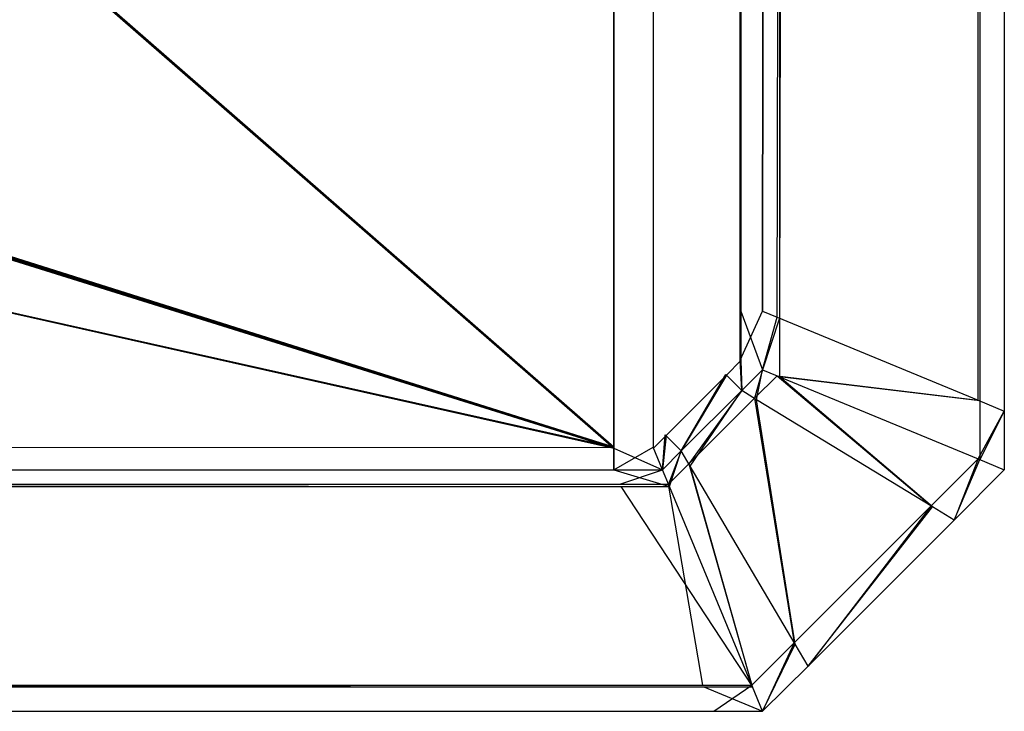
# Model space of a CAD drawing. Extents: x 0 to 1.6, y -0.5 to 0.
# Tile 156 of 192: x 1.59593 to 1.6, y -0.501 to -0.49814. Entities that reach past the tile are written whole.
import ezdxf

# ---------------------------------------------------------------- set-up
doc = ezdxf.new("R2010")
doc.units = 0
doc.layers.add('L65_ABDECKPL_0___REPLACEMTFOREM', color=7, linetype='CONTINUOUS')

msp = doc.modelspace()

# ---------------------------------------------------------------- linework, layer by layer
at = {"layer": 'L65_ABDECKPL_0___REPLACEMTFOREM', "color": 39}
for points, invisible_edges in [([(1.026951, -0.00115, 0.602707), (1.598384, -0.49991, 0.602707), (1.027011, -0.00109, 0.602707), (1.026951, -0.00115, 0.602707)], 10), ([(1.598384, -0.499907, 0.590697), (1.026953, -0.001153, 0.590697), (1.027012, -0.001093, 0.590697), (1.598384, -0.499907, 0.590697)], 10), ([(1.027011, -0.00109, 0.602707), (1.598384, -0.49991, 0.602707), (1.027235, -0.00109, 0.602707), (1.027011, -0.00109, 0.602707)], 13), ([(1.598384, -0.499907, 0.590697), (1.027012, -0.001093, 0.590697), (1.027235, -0.001093, 0.590697), (1.598384, -0.499907, 0.590697)], 13), ([(1.027235, -0.00109, 0.602707), (1.598384, -0.49991, 0.602707), (1.598335, -0.00109, 0.602707), (1.027235, -0.00109, 0.602707)], 10), ([(1.598384, -0.499907, 0.590697), (1.027235, -0.001093, 0.590697), (1.598335, -0.001093, 0.590697), (1.598384, -0.499907, 0.590697)], 10), ([(1.598335, -0.00109, 0.602707), (1.598384, -0.49991, 0.602707), (1.598548, -0.00109, 0.602707), (1.598335, -0.00109, 0.602707)], 13), ([(1.598384, -0.499907, 0.590697), (1.598335, -0.001093, 0.590697), (1.598547, -0.001093, 0.590697), (1.598384, -0.499907, 0.590697)], 13), ([(1.598548, -0.00109, 0.602707), (1.598384, -0.49991, 0.602707), (1.598548, -0.49991, 0.602707), (1.598548, -0.00109, 0.602707)], 10), ([(1.598384, -0.499907, 0.590697), (1.598547, -0.001093, 0.590697), (1.598547, -0.499907, 0.590697), (1.598384, -0.499907, 0.590697)], 14), ([(1.598547, -0.499907, 0.590697), (1.598547, -0.001093, 0.590697), (1.598597, -0.499856, 0.590697), (1.598547, -0.499907, 0.590697)], 15), ([(1.598597, -0.499856, 0.590697), (1.598547, -0.001093, 0.590697), (1.598628, -0.001174, 0.590697), (1.598597, -0.499856, 0.590697)], 15), ([(1.598548, -0.00109, 0.602707), (1.598548, -0.49991, 0.602707), (1.5986, -0.499858, 0.602707), (1.598548, -0.00109, 0.602707)], 15), ([(1.598548, -0.00109, 0.602707), (1.5986, -0.499858, 0.602707), (1.59863, -0.001172, 0.602707), (1.598548, -0.00109, 0.602707)], 15), ([(1.026705, -0.001396, 0.602707), (1.598384, -0.49991, 0.602707), (1.026951, -0.00115, 0.602707), (1.026705, -0.001396, 0.602707)], 13), ([(1.598384, -0.499907, 0.590697), (1.026708, -0.001398, 0.590697), (1.026953, -0.001153, 0.590697), (1.598384, -0.499907, 0.590697)], 13), ([(1.598597, -0.499856, 0.590697), (1.598628, -0.001174, 0.590697), (1.598848, -0.499606, 0.590697), (1.598597, -0.499856, 0.590697)], 15), ([(1.59863, -0.001172, 0.602707), (1.5986, -0.499858, 0.602707), (1.59885, -0.499608, 0.602707), (1.59863, -0.001172, 0.602707)], 15), ([(1.598848, -0.499606, 0.590697), (1.598628, -0.001174, 0.590697), (1.598839, -0.001385, 0.590697), (1.598848, -0.499606, 0.590697)], 15), ([(1.59863, -0.001172, 0.602707), (1.59885, -0.499608, 0.602707), (1.598841, -0.001383, 0.602707), (1.59863, -0.001172, 0.602707)], 15), ([(1.6, -0.001294, 0.601706), (1.599892, -0.499712, 0.601814), (1.6, -0.499757, 0.601706), (1.6, -0.001294, 0.601706)], 13), ([(1.599892, -0.499712, 0.601814), (1.6, -0.001294, 0.601706), (1.599892, -0.001339, 0.601814), (1.599892, -0.499712, 0.601814)], 14), ([(1.599899, -0.499715, 0.591597), (1.6, -0.001294, 0.591698), (1.6, -0.499757, 0.591698), (1.599899, -0.499715, 0.591597)], 13), ([(1.6, -0.001294, 0.591698), (1.599899, -0.499715, 0.591597), (1.599899, -0.001336, 0.591597), (1.6, -0.001294, 0.591698)], 14), ([(1.6, -0.499757, 0.601527), (1.6, -0.001294, 0.601706), (1.6, -0.499757, 0.601706), (1.6, -0.499757, 0.601527)], 13), ([(1.6, -0.001294, 0.601706), (1.6, -0.499757, 0.601527), (1.6, -0.001294, 0.601527), (1.6, -0.001294, 0.601706)], 14), ([(1.6, -0.499757, 0.591836), (1.6, -0.001294, 0.601527), (1.6, -0.499757, 0.601527), (1.6, -0.499757, 0.591836)], 13), ([(1.6, -0.001294, 0.601527), (1.6, -0.499757, 0.591836), (1.6, -0.001294, 0.591836), (1.6, -0.001294, 0.601527)], 14), ([(1.6, -0.499757, 0.591698), (1.6, -0.001294, 0.591836), (1.6, -0.499757, 0.591836), (1.6, -0.499757, 0.591698)], 13), ([(1.6, -0.001294, 0.591836), (1.6, -0.499757, 0.591698), (1.6, -0.001294, 0.591698), (1.6, -0.001294, 0.591836)], 14), ([(1.599892, -0.001339, 0.601814), (1.59906, -0.499368, 0.602647), (1.599892, -0.499712, 0.601814), (1.599892, -0.001339, 0.601814)], 13), ([(1.59906, -0.499368, 0.602647), (1.599892, -0.001339, 0.601814), (1.59906, -0.001683, 0.602647), (1.59906, -0.499368, 0.602647)], 14), ([(1.59907, -0.499373, 0.590767), (1.599899, -0.001336, 0.591597), (1.599899, -0.499715, 0.591597), (1.59907, -0.499373, 0.590767)], 13), ([(1.599899, -0.001336, 0.591597), (1.59907, -0.499373, 0.590767), (1.59907, -0.001679, 0.590767), (1.599899, -0.001336, 0.591597)], 14), ([(1.598848, -0.499606, 0.590697), (1.598839, -0.001385, 0.590697), (1.598907, -0.001453, 0.590697), (1.598848, -0.499606, 0.590697)], 15), ([(1.598841, -0.001383, 0.602707), (1.59885, -0.499608, 0.602707), (1.59891, -0.001452, 0.602707), (1.598841, -0.001383, 0.602707)], 15), ([(1.02665, -0.001452, 0.602707), (1.598384, -0.49991, 0.602707), (1.026705, -0.001396, 0.602707), (1.02665, -0.001452, 0.602707)], 10), ([(1.598384, -0.499907, 0.590697), (1.026653, -0.319184, 0.590697), (1.026708, -0.001398, 0.590697), (1.598384, -0.499907, 0.590697)], 10), ([(1.02665, -0.001682, 0.602707), (1.598384, -0.49991, 0.602707), (1.02665, -0.001452, 0.602707), (1.02665, -0.001682, 0.602707)], 13), ([(1.598848, -0.499606, 0.590697), (1.598907, -0.001453, 0.590697), (1.598907, -0.499547, 0.590697), (1.598848, -0.499606, 0.590697)], 15), ([(1.59891, -0.001452, 0.602707), (1.59885, -0.499608, 0.602707), (1.59891, -0.499548, 0.602707), (1.59891, -0.001452, 0.602707)], 15), ([(1.598907, -0.499547, 0.590697), (1.598907, -0.001453, 0.590697), (1.598907, -0.001708, 0.590697), (1.598907, -0.499547, 0.590697)], 15), ([(1.59891, -0.001452, 0.602707), (1.59891, -0.499548, 0.602707), (1.59891, -0.499343, 0.602707), (1.59891, -0.001452, 0.602707)], 12), ([(1.59891, -0.001452, 0.602707), (1.59891, -0.499343, 0.602707), (1.59891, -0.001708, 0.602707), (1.59891, -0.001452, 0.602707)], 14), ([(1.02665, -0.318933, 0.602707), (1.598384, -0.49991, 0.602707), (1.02665, -0.001682, 0.602707), (1.02665, -0.318933, 0.602707)], 10), ([(1.598907, -0.499547, 0.590697), (1.598907, -0.001708, 0.590697), (1.598907, -0.499343, 0.590697), (1.598907, -0.499547, 0.590697)], 14), ([(1.599, -0.001708, 0.590697), (1.598907, -0.499343, 0.590697), (1.598907, -0.001708, 0.590697), (1.599, -0.001708, 0.590697)], 13), ([(1.598907, -0.499343, 0.590697), (1.599, -0.001708, 0.590697), (1.599, -0.499343, 0.590697), (1.598907, -0.499343, 0.590697)], 14), ([(1.599, -0.499343, 0.602707), (1.59891, -0.001708, 0.602707), (1.59891, -0.499343, 0.602707), (1.599, -0.499343, 0.602707)], 13), ([(1.59891, -0.001708, 0.602707), (1.599, -0.499343, 0.602707), (1.599, -0.001708, 0.602707), (1.59891, -0.001708, 0.602707)], 14), ([(1.599, -0.499343, 0.590697), (1.59907, -0.001679, 0.590767), (1.59907, -0.499373, 0.590767), (1.599, -0.499343, 0.590697)], 13), ([(1.59907, -0.001679, 0.590767), (1.599, -0.499343, 0.590697), (1.599, -0.001708, 0.590697), (1.59907, -0.001679, 0.590767)], 14), ([(1.59906, -0.001683, 0.602647), (1.599, -0.499343, 0.602707), (1.59906, -0.499368, 0.602647), (1.59906, -0.001683, 0.602647)], 13), ([(1.599, -0.499343, 0.602707), (1.59906, -0.001683, 0.602647), (1.599, -0.001708, 0.602707), (1.599, -0.499343, 0.602707)], 14), ([(1.02665, -0.319183, 0.602707), (1.598384, -0.49991, 0.602707), (1.02665, -0.318933, 0.602707), (1.02665, -0.319183, 0.602707)], 13), ([(1.026461, -0.319372, 0.602707), (1.598384, -0.49991, 0.602707), (1.02665, -0.319183, 0.602707), (1.026461, -0.319372, 0.602707)], 10), ([(1.598384, -0.499907, 0.590697), (1.026463, -0.319374, 0.590697), (1.026653, -0.319184, 0.590697), (1.598384, -0.499907, 0.590697)], 13), ([(1.025201, -0.320631, 0.602707), (1.598384, -0.49991, 0.602707), (1.026461, -0.319372, 0.602707), (1.025201, -0.320631, 0.602707)], 13), ([(1.598384, -0.499907, 0.590697), (1.025203, -0.320634, 0.590697), (1.026463, -0.319374, 0.590697), (1.598384, -0.499907, 0.590697)], 10), ([(1.025011, -0.320821, 0.602707), (1.598384, -0.49991, 0.602707), (1.025201, -0.320631, 0.602707), (1.025011, -0.320821, 0.602707)], 10), ([(1.598384, -0.499907, 0.590697), (1.025012, -0.320824, 0.590697), (1.025203, -0.320634, 0.590697), (1.598384, -0.499907, 0.590697)], 13), ([(1.598384, -0.49991, 0.602707), (0.8, -0.320821, 0.602707), (0.8, -0.49991, 0.602707), (1.598384, -0.49991, 0.602707)], 13), ([(0.8, -0.320821, 0.602707), (1.598384, -0.49991, 0.602707), (1.024808, -0.320821, 0.602707), (0.8, -0.320821, 0.602707)], 10), ([(0.8, -0.320824, 0.590697), (1.598384, -0.499907, 0.590697), (0.8, -0.499907, 0.590697), (0.8, -0.320824, 0.590697)], 10), ([(1.598384, -0.499907, 0.590697), (0.8, -0.320824, 0.590697), (1.024808, -0.320824, 0.590697), (1.598384, -0.499907, 0.590697)], 13), ([(1.024808, -0.320821, 0.602707), (1.598384, -0.49991, 0.602707), (1.025011, -0.320821, 0.602707), (1.024808, -0.320821, 0.602707)], 13), ([(1.598384, -0.499907, 0.590697), (1.024808, -0.320824, 0.590697), (1.025012, -0.320824, 0.590697), (1.598384, -0.499907, 0.590697)], 10), ([(1.599, -0.499343, 0.590697), (1.598907, -0.499547, 0.590697), (1.598907, -0.499343, 0.590697), (1.599, -0.499343, 0.590697)], 13), ([(1.598907, -0.499547, 0.590697), (1.599, -0.499343, 0.590697), (1.599, -0.499586, 0.590697), (1.598907, -0.499547, 0.590697)], 14), ([(1.599, -0.499586, 0.602707), (1.59891, -0.499343, 0.602707), (1.59891, -0.499548, 0.602707), (1.599, -0.499586, 0.602707)], 13), ([(1.59891, -0.499343, 0.602707), (1.599, -0.499586, 0.602707), (1.599, -0.499343, 0.602707), (1.59891, -0.499343, 0.602707)], 14), ([(1.599, -0.499586, 0.602707), (1.59906, -0.499368, 0.602647), (1.599, -0.499343, 0.602707), (1.599, -0.499586, 0.602707)], 14), ([(1.59907, -0.499373, 0.590767), (1.599, -0.499586, 0.590697), (1.599, -0.499343, 0.590697), (1.59907, -0.499373, 0.590767)], 14), ([(1.59906, -0.499368, 0.602647), (1.599, -0.499586, 0.602707), (1.59906, -0.499611, 0.602647), (1.59906, -0.499368, 0.602647)], 13), ([(1.599, -0.499586, 0.590697), (1.59907, -0.499373, 0.590767), (1.59907, -0.499615, 0.590767), (1.599, -0.499586, 0.590697)], 13), ([(1.59906, -0.499611, 0.602647), (1.599892, -0.499712, 0.601814), (1.59906, -0.499368, 0.602647), (1.59906, -0.499611, 0.602647)], 14), ([(1.599899, -0.499715, 0.591597), (1.59907, -0.499615, 0.590767), (1.59907, -0.499373, 0.590767), (1.599899, -0.499715, 0.591597)], 14), ([(1.598907, -0.499547, 0.590697), (1.598914, -0.499672, 0.590697), (1.598848, -0.499606, 0.590697), (1.598907, -0.499547, 0.590697)], 13), ([(1.598914, -0.499672, 0.602707), (1.59891, -0.499548, 0.602707), (1.59885, -0.499608, 0.602707), (1.598914, -0.499672, 0.602707)], 13), ([(1.598914, -0.499672, 0.590697), (1.598907, -0.499547, 0.590697), (1.599, -0.499586, 0.590697), (1.598914, -0.499672, 0.590697)], 14), ([(1.59891, -0.499548, 0.602707), (1.598914, -0.499672, 0.602707), (1.599, -0.499586, 0.602707), (1.59891, -0.499548, 0.602707)], 14), ([(1.598966, -0.499704, 0.602647), (1.599, -0.499586, 0.602707), (1.598914, -0.499672, 0.602707), (1.598966, -0.499704, 0.602647)], 13), ([(1.599, -0.499586, 0.590697), (1.598975, -0.49971, 0.590767), (1.598914, -0.499672, 0.590697), (1.599, -0.499586, 0.590697)], 13), ([(1.599, -0.499586, 0.602707), (1.598966, -0.499704, 0.602647), (1.59906, -0.499611, 0.602647), (1.599, -0.499586, 0.602707)], 14), ([(1.598975, -0.49971, 0.590767), (1.599, -0.499586, 0.590697), (1.59907, -0.499615, 0.590767), (1.598975, -0.49971, 0.590767)], 14), ([(1.598848, -0.499606, 0.590697), (1.598663, -0.499922, 0.590697), (1.598597, -0.499856, 0.590697), (1.598848, -0.499606, 0.590697)], 13), ([(1.598663, -0.499922, 0.602707), (1.59885, -0.499608, 0.602707), (1.5986, -0.499858, 0.602707), (1.598663, -0.499922, 0.602707)], 13), ([(1.598663, -0.499922, 0.590697), (1.598848, -0.499606, 0.590697), (1.598914, -0.499672, 0.590697), (1.598663, -0.499922, 0.590697)], 14), ([(1.59885, -0.499608, 0.602707), (1.598663, -0.499922, 0.602707), (1.598914, -0.499672, 0.602707), (1.59885, -0.499608, 0.602707)], 14), ([(1.599697, -0.50015, 0.601814), (1.59906, -0.499611, 0.602647), (1.598966, -0.499704, 0.602647), (1.599697, -0.50015, 0.601814)], 13), ([(1.59907, -0.499615, 0.590767), (1.599703, -0.500154, 0.591597), (1.598975, -0.49971, 0.590767), (1.59907, -0.499615, 0.590767)], 13), ([(1.599892, -0.499712, 0.601814), (1.59906, -0.499611, 0.602647), (1.599892, -0.499955, 0.601814), (1.599892, -0.499712, 0.601814)], 13), ([(1.59906, -0.499611, 0.602647), (1.599697, -0.50015, 0.601814), (1.599892, -0.499955, 0.601814), (1.59906, -0.499611, 0.602647)], 14), ([(1.599703, -0.500154, 0.591597), (1.59907, -0.499615, 0.590767), (1.599899, -0.499958, 0.591597), (1.599703, -0.500154, 0.591597)], 14), ([(1.59907, -0.499615, 0.590767), (1.599899, -0.499715, 0.591597), (1.599899, -0.499958, 0.591597), (1.59907, -0.499615, 0.590767)], 13), ([(1.598695, -0.499976, 0.602647), (1.598914, -0.499672, 0.602707), (1.598663, -0.499922, 0.602707), (1.598695, -0.499976, 0.602647)], 13), ([(1.598914, -0.499672, 0.590697), (1.5987, -0.499985, 0.590767), (1.598663, -0.499922, 0.590697), (1.598914, -0.499672, 0.590697)], 13), ([(1.598914, -0.499672, 0.602707), (1.598695, -0.499976, 0.602647), (1.598966, -0.499704, 0.602647), (1.598914, -0.499672, 0.602707)], 14), ([(1.5987, -0.499985, 0.590767), (1.598914, -0.499672, 0.590697), (1.598975, -0.49971, 0.590767), (1.5987, -0.499985, 0.590767)], 14), ([(1.599131, -0.500716, 0.601814), (1.598966, -0.499704, 0.602647), (1.598695, -0.499976, 0.602647), (1.599131, -0.500716, 0.601814)], 13), ([(1.598975, -0.49971, 0.590767), (1.599135, -0.500722, 0.591597), (1.5987, -0.499985, 0.590767), (1.598975, -0.49971, 0.590767)], 13), ([(1.598966, -0.499704, 0.602647), (1.599131, -0.500716, 0.601814), (1.599697, -0.50015, 0.601814), (1.598966, -0.499704, 0.602647)], 14), ([(1.599135, -0.500722, 0.591597), (1.598975, -0.49971, 0.590767), (1.599703, -0.500154, 0.591597), (1.599135, -0.500722, 0.591597)], 14), ([(1.599892, -0.499955, 0.601814), (1.6, -0.499757, 0.601706), (1.599892, -0.499712, 0.601814), (1.599892, -0.499955, 0.601814)], 14), ([(1.6, -0.499757, 0.591698), (1.599899, -0.499958, 0.591597), (1.599899, -0.499715, 0.591597), (1.6, -0.499757, 0.591698)], 14), ([(1.6, -0.499757, 0.601706), (1.599892, -0.499955, 0.601814), (1.6, -0.5, 0.601706), (1.6, -0.499757, 0.601706)], 13), ([(1.599899, -0.499958, 0.591597), (1.6, -0.499757, 0.591698), (1.6, -0.5, 0.591698), (1.599899, -0.499958, 0.591597)], 13), ([(1.6, -0.5, 0.601527), (1.6, -0.499757, 0.601706), (1.6, -0.5, 0.601706), (1.6, -0.5, 0.601527)], 13), ([(1.6, -0.499757, 0.601706), (1.6, -0.5, 0.601527), (1.6, -0.499757, 0.601527), (1.6, -0.499757, 0.601706)], 14), ([(1.6, -0.5, 0.591836), (1.6, -0.499757, 0.601527), (1.6, -0.5, 0.601527), (1.6, -0.5, 0.591836)], 13), ([(1.6, -0.499757, 0.601527), (1.6, -0.5, 0.591836), (1.6, -0.499757, 0.591836), (1.6, -0.499757, 0.601527)], 14), ([(1.6, -0.5, 0.591698), (1.6, -0.499757, 0.591836), (1.6, -0.5, 0.591836), (1.6, -0.5, 0.591698)], 13), ([(1.6, -0.499757, 0.591836), (1.6, -0.5, 0.591698), (1.6, -0.499757, 0.591698), (1.6, -0.499757, 0.591836)], 14), ([(1.598597, -0.499856, 0.590697), (1.598586, -0.5, 0.590697), (1.598547, -0.499907, 0.590697), (1.598597, -0.499856, 0.590697)], 13), ([(1.598586, -0.5, 0.602707), (1.5986, -0.499858, 0.602707), (1.598548, -0.49991, 0.602707), (1.598586, -0.5, 0.602707)], 13), ([(1.598586, -0.5, 0.590697), (1.598597, -0.499856, 0.590697), (1.598663, -0.499922, 0.590697), (1.598586, -0.5, 0.590697)], 14), ([(1.5986, -0.499858, 0.602707), (1.598586, -0.5, 0.602707), (1.598663, -0.499922, 0.602707), (1.5986, -0.499858, 0.602707)], 14), ([(1.598384, -0.499907, 0.590697), (0.8, -0.5, 0.590697), (0.8, -0.499907, 0.590697), (1.598384, -0.499907, 0.590697)], 13), ([(0.8, -0.5, 0.590697), (1.598384, -0.499907, 0.590697), (1.598384, -0.5, 0.590697), (0.8, -0.5, 0.590697)], 14), ([(1.598384, -0.5, 0.602707), (0.8, -0.49991, 0.602707), (0.8, -0.5, 0.602707), (1.598384, -0.5, 0.602707)], 13), ([(0.8, -0.49991, 0.602707), (1.598384, -0.5, 0.602707), (1.598384, -0.49991, 0.602707), (0.8, -0.49991, 0.602707)], 14), ([(1.598547, -0.499907, 0.590697), (1.598384, -0.5, 0.590697), (1.598384, -0.499907, 0.590697), (1.598547, -0.499907, 0.590697)], 13), ([(1.598384, -0.5, 0.590697), (1.598547, -0.499907, 0.590697), (1.598586, -0.5, 0.590697), (1.598384, -0.5, 0.590697)], 14), ([(1.598586, -0.5, 0.602707), (1.598384, -0.49991, 0.602707), (1.598384, -0.5, 0.602707), (1.598586, -0.5, 0.602707)], 13), ([(1.598384, -0.49991, 0.602707), (1.598586, -0.5, 0.602707), (1.598548, -0.49991, 0.602707), (1.598384, -0.49991, 0.602707)], 14), ([(1.598611, -0.50006, 0.602647), (1.598663, -0.499922, 0.602707), (1.598586, -0.5, 0.602707), (1.598611, -0.50006, 0.602647)], 13), ([(1.598663, -0.499922, 0.590697), (1.598615, -0.50007, 0.590767), (1.598586, -0.5, 0.590697), (1.598663, -0.499922, 0.590697)], 13), ([(1.598663, -0.499922, 0.602707), (1.598611, -0.50006, 0.602647), (1.598695, -0.499976, 0.602647), (1.598663, -0.499922, 0.602707)], 14), ([(1.598615, -0.50007, 0.590767), (1.598663, -0.499922, 0.590697), (1.5987, -0.499985, 0.590767), (1.598615, -0.50007, 0.590767)], 14), ([(1.599792, -0.500208, 0.601706), (1.599892, -0.499955, 0.601814), (1.599697, -0.50015, 0.601814), (1.599792, -0.500208, 0.601706)], 13), ([(1.599899, -0.499958, 0.591597), (1.599792, -0.500208, 0.591698), (1.599703, -0.500154, 0.591597), (1.599899, -0.499958, 0.591597)], 13), ([(1.599892, -0.499955, 0.601814), (1.599792, -0.500208, 0.601706), (1.6, -0.5, 0.601706), (1.599892, -0.499955, 0.601814)], 14), ([(1.599792, -0.500208, 0.591698), (1.599899, -0.499958, 0.591597), (1.6, -0.5, 0.591698), (1.599792, -0.500208, 0.591698)], 14), ([(1.598384, -0.5, 0.602707), (0.8, -0.50006, 0.602647), (1.598409, -0.50006, 0.602647), (1.598384, -0.5, 0.602707)], 13), ([(0.8, -0.50006, 0.602647), (1.598384, -0.5, 0.602707), (0.8, -0.5, 0.602707), (0.8, -0.50006, 0.602647)], 14), ([(1.598413, -0.50007, 0.590767), (0.8, -0.5, 0.590697), (1.598384, -0.5, 0.590697), (1.598413, -0.50007, 0.590767)], 13), ([(0.8, -0.5, 0.590697), (1.598413, -0.50007, 0.590767), (0.8, -0.50007, 0.590767), (0.8, -0.5, 0.590697)], 14), ([(1.598409, -0.50006, 0.602647), (1.598586, -0.5, 0.602707), (1.598384, -0.5, 0.602707), (1.598409, -0.50006, 0.602647)], 14), ([(1.598615, -0.50007, 0.590767), (1.598384, -0.5, 0.590697), (1.598586, -0.5, 0.590697), (1.598615, -0.50007, 0.590767)], 13), ([(1.598384, -0.5, 0.590697), (1.598615, -0.50007, 0.590767), (1.598413, -0.50007, 0.590767), (1.598384, -0.5, 0.590697)], 14), ([(1.598586, -0.5, 0.602707), (1.598409, -0.50006, 0.602647), (1.598611, -0.50006, 0.602647), (1.598586, -0.5, 0.602707)], 13), ([(1.598955, -0.500892, 0.601814), (1.598695, -0.499976, 0.602647), (1.598611, -0.50006, 0.602647), (1.598955, -0.500892, 0.601814)], 13), ([(1.5987, -0.499985, 0.590767), (1.598958, -0.500899, 0.591597), (1.598615, -0.50007, 0.590767), (1.5987, -0.499985, 0.590767)], 13), ([(1.598695, -0.499976, 0.602647), (1.598955, -0.500892, 0.601814), (1.599131, -0.500716, 0.601814), (1.598695, -0.499976, 0.602647)], 14), ([(1.598958, -0.500899, 0.591597), (1.5987, -0.499985, 0.590767), (1.599135, -0.500722, 0.591597), (1.598958, -0.500899, 0.591597)], 14), ([(1.599792, -0.500208, 0.601527), (1.6, -0.5, 0.601706), (1.599792, -0.500208, 0.601706), (1.599792, -0.500208, 0.601527)], 13), ([(1.6, -0.5, 0.601706), (1.599792, -0.500208, 0.601527), (1.6, -0.5, 0.601527), (1.6, -0.5, 0.601706)], 14), ([(1.599792, -0.500208, 0.591836), (1.6, -0.5, 0.601527), (1.599792, -0.500208, 0.601527), (1.599792, -0.500208, 0.591836)], 13), ([(1.6, -0.5, 0.601527), (1.599792, -0.500208, 0.591836), (1.6, -0.5, 0.591836), (1.6, -0.5, 0.601527)], 14), ([(1.599792, -0.500208, 0.591698), (1.6, -0.5, 0.591836), (1.599792, -0.500208, 0.591836), (1.599792, -0.500208, 0.591698)], 13), ([(1.6, -0.5, 0.591836), (1.599792, -0.500208, 0.591698), (1.6, -0.5, 0.591698), (1.6, -0.5, 0.591836)], 14), ([(1.598409, -0.50006, 0.602647), (0.8, -0.500892, 0.601814), (1.598753, -0.500892, 0.601814), (1.598409, -0.50006, 0.602647)], 13), ([(0.8, -0.500892, 0.601814), (1.598409, -0.50006, 0.602647), (0.8, -0.50006, 0.602647), (0.8, -0.500892, 0.601814)], 14), ([(1.598756, -0.500899, 0.591597), (0.8, -0.50007, 0.590767), (1.598413, -0.50007, 0.590767), (1.598756, -0.500899, 0.591597)], 13), ([(0.8, -0.50007, 0.590767), (1.598756, -0.500899, 0.591597), (0.8, -0.500899, 0.591597), (0.8, -0.50007, 0.590767)], 14), ([(1.598753, -0.500892, 0.601814), (1.598611, -0.50006, 0.602647), (1.598409, -0.50006, 0.602647), (1.598753, -0.500892, 0.601814)], 14), ([(1.598958, -0.500899, 0.591597), (1.598413, -0.50007, 0.590767), (1.598615, -0.50007, 0.590767), (1.598958, -0.500899, 0.591597)], 13), ([(1.598413, -0.50007, 0.590767), (1.598958, -0.500899, 0.591597), (1.598756, -0.500899, 0.591597), (1.598413, -0.50007, 0.590767)], 14), ([(1.598611, -0.50006, 0.602647), (1.598753, -0.500892, 0.601814), (1.598955, -0.500892, 0.601814), (1.598611, -0.50006, 0.602647)], 13), ([(1.599188, -0.500813, 0.601706), (1.599697, -0.50015, 0.601814), (1.599131, -0.500716, 0.601814), (1.599188, -0.500813, 0.601706)], 13), ([(1.599703, -0.500154, 0.591597), (1.599188, -0.500813, 0.591698), (1.599135, -0.500722, 0.591597), (1.599703, -0.500154, 0.591597)], 13), ([(1.599697, -0.50015, 0.601814), (1.599188, -0.500813, 0.601706), (1.599792, -0.500208, 0.601706), (1.599697, -0.50015, 0.601814)], 14), ([(1.599188, -0.500813, 0.591698), (1.599703, -0.500154, 0.591597), (1.599792, -0.500208, 0.591698), (1.599188, -0.500813, 0.591698)], 14), ([(1.599188, -0.500813, 0.601527), (1.599792, -0.500208, 0.601706), (1.599188, -0.500813, 0.601706), (1.599188, -0.500813, 0.601527)], 13), ([(1.599792, -0.500208, 0.601706), (1.599188, -0.500813, 0.601527), (1.599792, -0.500208, 0.601527), (1.599792, -0.500208, 0.601706)], 14), ([(1.599188, -0.500813, 0.591836), (1.599792, -0.500208, 0.601527), (1.599188, -0.500813, 0.601527), (1.599188, -0.500813, 0.591836)], 13), ([(1.599792, -0.500208, 0.601527), (1.599188, -0.500813, 0.591836), (1.599792, -0.500208, 0.591836), (1.599792, -0.500208, 0.601527)], 14), ([(1.599188, -0.500813, 0.591698), (1.599792, -0.500208, 0.591836), (1.599188, -0.500813, 0.591836), (1.599188, -0.500813, 0.591698)], 13), ([(1.599792, -0.500208, 0.591836), (1.599188, -0.500813, 0.591698), (1.599792, -0.500208, 0.591698), (1.599792, -0.500208, 0.591836)], 14), ([(1.599, -0.501, 0.601706), (1.599131, -0.500716, 0.601814), (1.598955, -0.500892, 0.601814), (1.599, -0.501, 0.601706)], 13), ([(1.599135, -0.500722, 0.591597), (1.599, -0.501, 0.591698), (1.598958, -0.500899, 0.591597), (1.599135, -0.500722, 0.591597)], 13), ([(1.599131, -0.500716, 0.601814), (1.599, -0.501, 0.601706), (1.599188, -0.500813, 0.601706), (1.599131, -0.500716, 0.601814)], 14), ([(1.599, -0.501, 0.591698), (1.599135, -0.500722, 0.591597), (1.599188, -0.500813, 0.591698), (1.599, -0.501, 0.591698)], 14), ([(1.599, -0.501, 0.601527), (1.599188, -0.500813, 0.601706), (1.599, -0.501, 0.601706), (1.599, -0.501, 0.601527)], 13), ([(1.599188, -0.500813, 0.601706), (1.599, -0.501, 0.601527), (1.599188, -0.500813, 0.601527), (1.599188, -0.500813, 0.601706)], 14), ([(1.599, -0.501, 0.591836), (1.599188, -0.500813, 0.601527), (1.599, -0.501, 0.601527), (1.599, -0.501, 0.591836)], 13), ([(1.599188, -0.500813, 0.601527), (1.599, -0.501, 0.591836), (1.599188, -0.500813, 0.591836), (1.599188, -0.500813, 0.601527)], 14), ([(1.599, -0.501, 0.591698), (1.599188, -0.500813, 0.591836), (1.599, -0.501, 0.591836), (1.599, -0.501, 0.591698)], 13), ([(1.599188, -0.500813, 0.591836), (1.599, -0.501, 0.591698), (1.599188, -0.500813, 0.591698), (1.599188, -0.500813, 0.591836)], 14), ([(1.598753, -0.500892, 0.601814), (0.8, -0.501, 0.601706), (1.598798, -0.501, 0.601706), (1.598753, -0.500892, 0.601814)], 13), ([(0.8, -0.501, 0.601706), (1.598753, -0.500892, 0.601814), (0.8, -0.500892, 0.601814), (0.8, -0.501, 0.601706)], 14), ([(1.598798, -0.501, 0.591698), (0.8, -0.500899, 0.591597), (1.598756, -0.500899, 0.591597), (1.598798, -0.501, 0.591698)], 13), ([(0.8, -0.500899, 0.591597), (1.598798, -0.501, 0.591698), (0.8, -0.501, 0.591698), (0.8, -0.500899, 0.591597)], 14), ([(1.598798, -0.501, 0.601706), (1.598955, -0.500892, 0.601814), (1.598753, -0.500892, 0.601814), (1.598798, -0.501, 0.601706)], 14), ([(1.599, -0.501, 0.591698), (1.598756, -0.500899, 0.591597), (1.598958, -0.500899, 0.591597), (1.599, -0.501, 0.591698)], 13), ([(1.598756, -0.500899, 0.591597), (1.599, -0.501, 0.591698), (1.598798, -0.501, 0.591698), (1.598756, -0.500899, 0.591597)], 14), ([(1.598955, -0.500892, 0.601814), (1.598798, -0.501, 0.601706), (1.599, -0.501, 0.601706), (1.598955, -0.500892, 0.601814)], 13), ([(1.598798, -0.501, 0.591836), (0.8, -0.501, 0.591698), (1.598798, -0.501, 0.591698), (1.598798, -0.501, 0.591836)], 13), ([(0.8, -0.501, 0.591698), (1.598798, -0.501, 0.591836), (0.8, -0.501, 0.591836), (0.8, -0.501, 0.591698)], 14), ([(1.598798, -0.501, 0.601706), (0.8, -0.501, 0.601527), (1.598798, -0.501, 0.601527), (1.598798, -0.501, 0.601706)], 13), ([(0.8, -0.501, 0.601527), (1.598798, -0.501, 0.601706), (0.8, -0.501, 0.601706), (0.8, -0.501, 0.601527)], 14), ([(1.598798, -0.501, 0.601527), (0.8, -0.501, 0.591836), (1.598798, -0.501, 0.591836), (1.598798, -0.501, 0.601527)], 13), ([(0.8, -0.501, 0.591836), (1.598798, -0.501, 0.601527), (0.8, -0.501, 0.601527), (0.8, -0.501, 0.591836)], 14), ([(1.599, -0.501, 0.591836), (1.598798, -0.501, 0.591698), (1.599, -0.501, 0.591698), (1.599, -0.501, 0.591836)], 13), ([(1.598798, -0.501, 0.591698), (1.599, -0.501, 0.591836), (1.598798, -0.501, 0.591836), (1.598798, -0.501, 0.591698)], 14), ([(1.599, -0.501, 0.601706), (1.598798, -0.501, 0.601527), (1.599, -0.501, 0.601527), (1.599, -0.501, 0.601706)], 13), ([(1.598798, -0.501, 0.601527), (1.599, -0.501, 0.601706), (1.598798, -0.501, 0.601706), (1.598798, -0.501, 0.601527)], 14), ([(1.599, -0.501, 0.601527), (1.598798, -0.501, 0.591836), (1.599, -0.501, 0.591836), (1.599, -0.501, 0.601527)], 13), ([(1.598798, -0.501, 0.591836), (1.599, -0.501, 0.601527), (1.598798, -0.501, 0.601527), (1.598798, -0.501, 0.591836)], 14)]:
    msp.add_3dface(points, dxfattribs=dict(at, invisible_edges=invisible_edges))

doc.saveas('drawing.dxf')
